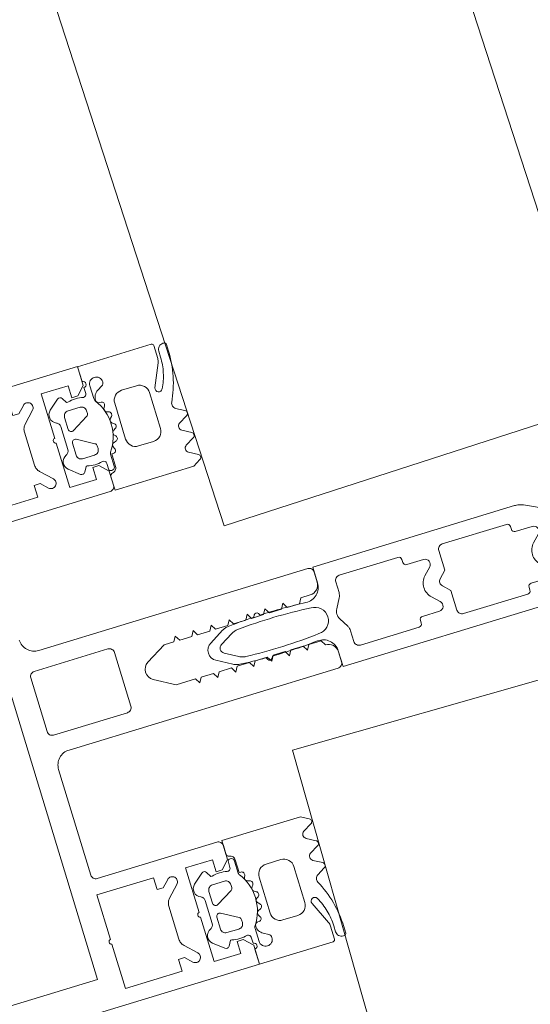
# Model space of a CAD drawing. Header units: millimetres. Extents: x -62314 to 79800, y -34032 to 28340.
# Tile 205 of 256: x 65563 to 65612, y -3283 to -3189. Entities that reach past the tile are written whole.
import ezdxf

# ---------------------------------------------------------------- set-up
doc = ezdxf.new("R2010")
doc.units = ezdxf.units.MM
doc.header["$LTSCALE"] = 508
doc.linetypes.add('Dash Style-6', pattern=[1.04164, 0.625, -0.20828, 0.06943, -0.13893])
for name, color, linetype, lineweight in [('(00) tekening-aanzicht grijs', 8, 'Continuous', 0), ('(00) tekening-stramien-algemeen', 7, 'Dash Style-6', 0), ('(__) constructies_materialen-t4 rubber', 7, 'Continuous', 0), ('(__) constructies_materialen-Xh4 alu producten', 140, 'Continuous', 0), ('None', 7, 'Continuous', 0)]:
    doc.layers.add(name, color=color, linetype=linetype, lineweight=lineweight)

# ---------------------------------------------------------------- blocks, each defined once
blk = doc.blocks.new('Group-80-1')
at = {"layer": '(__) constructies_materialen-Xh4 alu producten', "color": 1, "lineweight": 0}
for p, q in [((-17.597, 79.501), (-17.597, 67.501)), ((-6.497, 80.001), (-17.097, 80.001)), ((-3.197, 79.501), (-3.197, 72.101)), ((2.703, 80.001), (-2.697, 80.001)), ((3.203, 72.101), (3.203, 79.501)), ((17.603, 67.501), (17.603, 79.501)), ((-4.997, 51.501), (-4.997, 78.501)), ((5.003, 78.501), (5.003, 51.501)), ((-27.236, 72.348), (-26.176, 73.408)), ((-25.468, 73.701), (-22.125, 73.701)), ((-21.418, 73.408), (-20.358, 72.348)), ((20.364, 72.348), (21.424, 73.408)), ((22.132, 73.701), (25.475, 73.701)), ((26.182, 73.408), (27.242, 72.348)), ((-2.697, 71.601), (2.703, 71.601)), ((-3.497, 51.001), (-4.497, 51.001)), ((4.503, 51.001), (3.503, 51.001))]:
    blk.add_line(p, q, dxfattribs=at)
at = {"layer": '(__) constructies_materialen-Xh4 alu producten', "color": 1, "lineweight": 0, "flags": 128}
for points in [[(-24.042, 71.101), (-28.497, 71.101), (-28.497, 68.401), (-27.297, 68.401), (-27.297, 67.801), (-28.097, 67.001), (-29.997, 67.001), (-29.997, 170.501)], [(30.003, 170.501), (30.003, 67.001), (28.103, 67.001), (27.303, 67.801), (27.303, 68.401), (28.503, 68.401), (28.503, 71.101), (24.048, 71.101)], [(26.903, 82.301), (26.903, 167.701), (-26.897, 167.701), (-26.897, 82.301), (26.903, 82.301)], [(-24.042, 80.001), (-28.497, 80.001), (-28.497, 74.301), (-27.297, 74.301), (-27.297, 73.701), (-27.943, 73.055)], [(-19.65, 73.055), (-20.297, 73.701), (-20.297, 74.301), (-19.097, 74.301), (-19.097, 80.001), (-23.552, 80.001)], [(23.558, 80.001), (19.103, 80.001), (19.103, 74.301), (20.303, 74.301), (20.303, 73.701), (19.657, 73.055)], [(27.95, 73.055), (27.303, 73.701), (27.303, 74.301), (28.503, 74.301), (28.503, 80.001), (24.048, 80.001)], [(-18.097, 67.001), (-19.497, 67.001), (-20.297, 67.801), (-20.297, 68.401), (-19.097, 68.401), (-19.097, 71.101), (-23.552, 71.101)], [(23.558, 71.101), (19.103, 71.101), (19.103, 68.401), (20.303, 68.401), (20.303, 67.801), (19.503, 67.001), (18.103, 67.001)], [(-0.863, 68.801), (-1.997, 66.837), (-1.997, 64.89), (-2.497, 64.601), (-1.997, 64.313), (-1.997, 63.09), (-2.497, 62.801), (-1.997, 62.513), (-1.997, 61.29), (-2.497, 61.001), (-1.997, 60.713), (-1.997, 59.49), (-2.497, 59.201), (-1.997, 58.913), (-1.997, 57.69), (-2.497, 57.401), (-1.997, 57.113), (-1.997, 55.89), (-2.497, 55.601), (-1.997, 55.313), (-1.997, 54.09), (-2.497, 53.801), (-1.997, 53.513), (-1.997, 52.29), (-2.497, 52.001)], [(2.503, 52.001), (2.503, 52.949), (2.003, 53.237), (2.003, 54.46), (2.503, 54.749), (2.003, 55.037), (2.003, 56.26), (2.503, 56.549), (2.003, 56.837), (2.003, 58.06), (2.503, 58.349), (2.003, 58.637), (2.003, 59.86), (2.503, 60.149), (2.003, 60.437), (2.003, 61.66), (2.503, 61.949), (2.003, 62.237), (2.003, 63.46), (2.503, 63.749), (2.003, 64.037), (2.003, 65.26), (2.503, 65.549), (2.003, 65.837), (2.003, 66.837), (0.869, 68.801)]]:
    blk.add_lwpolyline(points, dxfattribs=at)
for points in [[(-24.042, 80.001, -0.356394), (-23.797, 80.201, -0.356394), (-23.552, 80.001)], [(-17.597, 79.501, -0.198912), (-17.45, 79.855, -0.198912), (-17.097, 80.001)], [(-6.497, 80.001, -0.198912), (-5.436, 79.562, -0.198912), (-4.997, 78.501)], [(-3.197, 79.501, -0.198912), (-3.05, 79.855, -0.198912), (-2.697, 80.001)], [(2.703, 80.001, -0.198912), (3.057, 79.855, -0.198912), (3.203, 79.501)], [(5.003, 78.501, -0.198912), (5.442, 79.562, -0.198912), (6.503, 80.001)], [(-27.236, 72.348, -0.414214), (-27.943, 72.348, -0.414214), (-27.943, 73.055)], [(-26.176, 73.408, -0.098491), (-25.851, 73.625, -0.098491), (-25.468, 73.701)], [(-22.125, 73.701, -0.098491), (-21.743, 73.625, -0.098491), (-21.418, 73.408)], [(-19.65, 73.055, -0.414214), (-19.65, 72.348, -0.414214), (-20.358, 72.348)], [(20.364, 72.348, -0.414214), (19.657, 72.348, -0.414214), (19.657, 73.055)], [(21.424, 73.408, -0.098491), (21.749, 73.625, -0.098491), (22.132, 73.701)], [(25.475, 73.701, -0.098491), (25.857, 73.625, -0.098491), (26.182, 73.408)], [(27.95, 73.055, -0.414214), (27.95, 72.348, -0.414214), (27.242, 72.348)], [(-2.697, 71.601, -0.198912), (-3.05, 71.748, -0.198912), (-3.197, 72.101)], [(3.203, 72.101, -0.198912), (3.057, 71.748, -0.198912), (2.703, 71.601)], [(-24.042, 71.101, -0.356394), (-23.797, 71.301, -0.356394), (-23.552, 71.101)], [(23.558, 71.101, -0.356394), (23.803, 71.301, -0.356394), (24.048, 71.101)], [(-0.863, 68.801, -0.267949), (0.003, 69.301, -0.267949), (0.869, 68.801)], [(-17.597, 67.501, -0.198912), (-17.743, 67.148, -0.198912), (-18.097, 67.001)], [(18.103, 67.001, -0.198912), (17.75, 67.148, -0.198912), (17.603, 67.501)], [(-4.497, 51.001, -0.198912), (-4.85, 51.148, -0.198912), (-4.997, 51.501)], [(-2.497, 52.001, -0.198912), (-2.79, 51.294, -0.198912), (-3.497, 51.001)], [(3.503, 51.001, -0.198912), (2.796, 51.294, -0.198912), (2.503, 52.001)], [(5.003, 51.501, -0.198912), (4.857, 51.148, -0.198912), (4.503, 51.001)]]:
    blk.add_lwpolyline(points, format="xyb", dxfattribs=at)
blk = doc.blocks.new('Group-83-1')
at = {"layer": '(__) constructies_materialen-t4 rubber', "color": 2, "lineweight": 0}
for p, q in [((-1.699, 61.045), (-0.861, 62.496)), ((0.871, 62.496), (1.709, 61.045)), ((-0.428, 61.546), (-1.153, 60.29)), ((1.163, 60.29), (0.438, 61.546)), ((-2.229, 57.713), (-2.038, 57.823)), ((2.048, 57.823), (2.239, 57.713)), ((-2.053, 57.178), (-2.229, 57.28)), ((2.239, 57.28), (2.063, 57.178)), ((3.423, 50.996), (5.005, 50.996)), ((5.005, 50.996), (5.006, 30.752)), ((-1.917, 49.296), (-2.995, 49.296)), ((-0.495, 49.963), (-1.417, 49.43)), ((1.427, 49.43), (0.505, 49.963)), ((3.005, 49.296), (1.927, 49.296)), ((-3.495, 48.796), (-3.495, 42.896)), ((3.505, 42.896), (3.505, 48.796)), ((-3.195, 42.596), (-2.894, 42.596)), ((2.906, 42.596), (3.205, 42.596)), ((-2.594, 42.296), (-2.594, 40.596)), ((2.606, 40.596), (2.606, 42.296)), ((-1.74, 40.243), (-1.054, 40.929)), ((1.067, 40.929), (1.753, 40.243)), ((-3.495, 38.45), (-3.495, 31.992)), ((3.505, 31.992), (3.505, 38.451)), ((-3.195, 31.692), (-2.894, 31.692)), ((-2.594, 31.392), (-2.594, 29.692)), ((2.606, 29.692), (2.606, 31.392)), ((2.906, 31.692), (3.205, 31.692)), ((-3.714, 27.662), (-4.807, 29.906)), ((-1.74, 29.338), (-1.054, 30.024)), ((1.067, 30.024), (1.753, 29.338)), ((4.819, 29.907), (3.727, 27.662)), ((-0.701, 28.346), (-3.402, 25.645)), ((3.414, 25.646), (0.713, 28.346)), ((-4.996, 21.295), (-4.995, 26.995)), ((-4.669, 27.294), (-4.013, 27.237)), ((4.025, 27.237), (4.681, 27.294)), ((5.008, 26.995), (5.006, 21.294)), ((-3.695, 24.937), (-3.695, 21.995)), ((3.707, 21.995), (3.707, 24.939)), ((-3.646, 20.294), (-3.996, 20.294)), ((4.006, 20.294), (3.656, 20.294))]:
    blk.add_line(p, q, dxfattribs=at)
at = {"layer": '(__) constructies_materialen-t4 rubber', "color": 2, "lineweight": 0, "flags": 128}
for points in [[(-0.861, 62.496, -0.267949), (0.005, 62.996, -0.267949), (0.871, 62.496)], [(-0.428, 61.546, -0.267935), (0.005, 61.796, -0.267935), (0.438, 61.546)], [(-1.895, 60.416, -0.055381), (-1.832, 60.741, -0.055381), (-1.699, 61.045)], [(1.709, 61.045, -0.055381), (1.842, 60.741, -0.055381), (1.905, 60.416)], [(-2.038, 57.823, -0.006493), (-1.983, 59.12, -0.006493), (-1.895, 60.416)], [(-1.291, 52.293, -0.01861), (-1.457, 55.965, -0.01861), (-1.351, 59.64)], [(-1.351, 59.64, -0.057234), (-1.289, 59.976, -0.057234), (-1.153, 60.29)], [(1.163, 60.29, -0.057234), (1.299, 59.976, -0.057234), (1.361, 59.64)], [(1.361, 59.64, -0.018611), (1.467, 55.965, -0.018611), (1.301, 52.293)], [(1.905, 60.416, -0.006493), (1.993, 59.121, -0.006493), (2.048, 57.823)], [(-2.229, 57.28, -0.267951), (-2.354, 57.496, -0.267951), (-2.229, 57.713)], [(2.239, 57.713, -0.267951), (2.364, 57.496, -0.267951), (2.239, 57.28)], [(-1.917, 52.609, -0.011432), (-2.037, 54.892, -0.011432), (-2.053, 57.178)], [(2.063, 57.178, -0.011432), (2.047, 54.892, -0.011432), (1.927, 52.609)], [(-1.917, 52.609, -0.208715), (-2.313, 51.476, -0.208715), (-3.413, 50.996)], [(1.301, 52.293, -0.198979), (0.921, 51.376, -0.198979), (0.005, 50.996, -0.198979), (-0.911, 51.376, -0.198979), (-1.291, 52.293)], [(3.423, 50.996, -0.208715), (2.323, 51.476, -0.208715), (1.927, 52.609)], [(-3.495, 48.796, -0.199047), (-3.349, 49.15, -0.199047), (-2.995, 49.296)], [(-1.417, 49.43, -0.065543), (-1.658, 49.331, -0.065543), (-1.917, 49.296)], [(-0.495, 49.963, -0.131279), (0.005, 50.096, -0.131279), (0.505, 49.963)], [(1.927, 49.296, -0.065543), (1.668, 49.331, -0.065543), (1.427, 49.43)], [(3.005, 49.296, -0.199048), (3.359, 49.15, -0.199048), (3.505, 48.796)], [(-3.195, 42.596, -0.198912), (-3.407, 42.684, -0.198912), (-3.495, 42.896)], [(-2.894, 42.596, -0.198894), (-2.682, 42.509, -0.198894), (-2.594, 42.296)], [(2.606, 42.296, -0.198931), (2.694, 42.509, -0.198931), (2.906, 42.596)], [(3.505, 42.896, -0.198912), (3.417, 42.684, -0.198912), (3.205, 42.596)], [(-1.054, 40.929, -0.199063), (0.006, 41.368, -0.199063), (1.067, 40.929)], [(-1.74, 40.243, -0.303299), (-2.285, 40.135, -0.303299), (-2.594, 40.596)], [(-0.347, 39.612, -0.199054), (0.006, 39.759, -0.199054), (0.36, 39.612)], [(2.606, 40.596, -0.303353), (2.297, 40.134, -0.303353), (1.753, 40.243)], [(-3.495, 38.45, -0.199004), (-3.348, 38.804, -0.199004), (-2.994, 38.951)], [(3.005, 38.951, -0.198912), (3.359, 38.804, -0.198912), (3.505, 38.451)], [(-3.195, 31.692, -0.198912), (-3.407, 31.78, -0.198912), (-3.495, 31.992)], [(-2.894, 31.692, -0.198893), (-2.682, 31.604, -0.198893), (-2.594, 31.392)], [(2.606, 31.392, -0.198931), (2.694, 31.604, -0.198931), (2.906, 31.692)], [(3.505, 31.992, -0.198912), (3.417, 31.78, -0.198912), (3.205, 31.692)], [(-4.807, 29.906, -0.054598), (-4.947, 30.319, -0.054598), (-4.995, 30.752)], [(-1.054, 30.024, -0.199047), (0.006, 30.464, -0.199047), (1.067, 30.024)], [(5.006, 30.752, -0.054549), (4.959, 30.319, -0.054549), (4.819, 29.907)], [(-1.74, 29.338, -0.303299), (-2.285, 29.23, -0.303299), (-2.594, 29.692)], [(2.606, 29.692, -0.303353), (2.298, 29.23, -0.303353), (1.753, 29.338)], [(-0.701, 28.346, -0.199046), (0.006, 28.639, -0.199046), (0.713, 28.346)], [(-3.714, 27.662, -0.267953), (-3.741, 27.364, -0.267953), (-4.013, 27.237)], [(4.025, 27.237, -0.267892), (3.753, 27.364, -0.267892), (3.727, 27.662)], [(-4.995, 26.995, -0.210285), (-4.898, 27.217, -0.210285), (-4.669, 27.294)], [(4.681, 27.294, -0.210208), (4.91, 27.217, -0.210208), (5.008, 26.995)], [(-3.695, 24.937, -0.098491), (-3.619, 25.32, -0.098491), (-3.402, 25.645)], [(3.414, 25.646, -0.098491), (3.63, 25.321, -0.098491), (3.707, 24.939)], [(-3.395, 21.695, -0.198912), (-3.608, 21.782, -0.198912), (-3.695, 21.995)], [(3.707, 21.995, -0.198912), (3.619, 21.782, -0.198912), (3.407, 21.695)], [(-3.996, 20.294, -0.198942), (-4.703, 20.587, -0.198942), (-4.996, 21.295)], [(-2.646, 21.294, -0.198912), (-2.939, 20.587, -0.198912), (-3.646, 20.294)], [(3.656, 20.294, -0.198912), (2.949, 20.587, -0.198912), (2.656, 21.294)], [(5.006, 21.294, -0.198883), (4.713, 20.587, -0.198883), (4.006, 20.294)]]:
    blk.add_lwpolyline(points, format="xyb", dxfattribs=at)
for points in [[(-4.995, 30.752), (-4.995, 50.996), (-3.413, 50.996)], [(-0.347, 39.612), (-1.009, 38.951), (-2.994, 38.951)], [(3.005, 38.951), (1.021, 38.951), (0.36, 39.612)], [(-3.395, 21.695), (-2.646, 21.695), (-2.646, 21.294)], [(2.656, 21.294), (2.656, 21.695), (3.407, 21.695)]]:
    blk.add_lwpolyline(points, dxfattribs=at)
blk = doc.blocks.new('45 schueco vliesgevel verticaal')
at = {"layer": '(__) constructies_materialen-Xh4 alu producten', "color": 1}
for name in ['Group-80-1', 'Group-83-1']:
    blk.add_blockref(name, (0, 0), dxfattribs=at)
blk = doc.blocks.new('Group-143-1')
at = {"layer": '(__) constructies_materialen-t4 rubber', "color": 2, "lineweight": 0}
for p, q in [((-59.196, -19.037), (-58.351, -18.55)), ((-67.001, -19.637), (-67.001, -20.288)), ((-66.401, -21.045), (-66.401, -19.827)), ((-58.351, -20.235), (-59.196, -19.748)), ((-69.743, -20.017), (-70.716, -20.833)), ((-59.196, -21.243), (-58.351, -20.755)), ((-69.102, -21.397), (-67.902, -21.397)), ((-65.879, -21.453), (-65.949, -21.591)), ((-63.601, -20.997), (-62.101, -20.997)), ((-70.201, -22.646), (-70.201, -24.948)), ((-69.602, -23.097), (-69.602, -21.897)), ((-67.552, -22.433), (-69.152, -23.357)), ((-67.402, -21.897), (-67.402, -22.173)), ((-65.759, -22.017), (-65.559, -22.07)), ((-65.414, -22.561), (-65.51, -22.668)), ((-64.601, -25.597), (-64.601, -21.997)), ((-61.101, -21.997), (-61.101, -25.597)), ((-58.351, -22.441), (-59.196, -21.953)), ((-65.433, -23.153), (-65.26, -23.253)), ((-59.152, -23.423), (-58.351, -22.96)), ((-69.602, -25.697), (-69.602, -24.497)), ((-69.152, -24.237), (-67.552, -25.161)), ((-65.419, -24.331), (-65.278, -24.473)), ((-65.247, -23.764), (-65.368, -23.843)), ((-67.402, -25.421), (-67.402, -25.697)), ((-65.71, -25.473), (-65.603, -25.659)), ((-65.397, -24.97), (-65.534, -25.014)), ((-67.902, -26.197), (-69.102, -26.197)), ((-65.824, -26.067), (-65.968, -26.074)), ((-59.488, -28.098), (-60.471, -25.889)), ((-70.715, -26.76), (-69.743, -27.577)), ((-67.001, -27.292), (-67.001, -27.897)), ((-66.401, -27.897), (-66.401, -26.613)), ((-65.789, -27.269), (-65.301, -27.551)), ((-62.101, -26.597), (-63.601, -26.597)), ((-67.001, -28.497), (-67.001, -29.997)), ((-59.402, -29.797), (-59.402, -28.504)), ((-59.102, -28.547), (-59.102, -29.157)), ((-58.202, -29.557), (-58.202, -28.887)), ((-67.001, -29.997), (-59.602, -29.997)), ((-58.502, -29.757), (-58.402, -29.757))]:
    blk.add_line(p, q, dxfattribs=at)
at = {"layer": '(__) constructies_materialen-t4 rubber', "color": 2, "lineweight": 0, "flags": 128}
for points in [[(-58.351, -18.03), (-59.101, -17.597), (-67.001, -17.597), (-67.001, -18.951)], [(-66.301, -19.744), (-66.301, -21.017), (-66.146, -21.017)], [(-68.874, -20.597), (-69.001, -20.597), (-69.29, -20.097)], [(-69.29, -27.497), (-69.001, -26.997), (-68.874, -26.997)]]:
    blk.add_lwpolyline(points, dxfattribs=at)
for points in [[(-58.351, -18.55, 0.267966), (-58.201, -18.29, 0.267966), (-58.351, -18.03)], [(-67.001, -18.951, 0.182652), (-66.926, -19.149, 0.182652), (-66.739, -19.248)], [(-66.401, -19.827, 0.327116), (-66.632, -19.512, 0.327116), (-67.001, -19.637)], [(-66.301, -19.744, 0.182712), (-66.426, -19.414, 0.182712), (-66.739, -19.248)], [(-59.196, -19.037, 0.267925), (-59.401, -19.392, 0.267925), (-59.196, -19.748)], [(-69.29, -20.097, 0.221724), (-69.498, -19.951, 0.221724), (-69.743, -20.017)], [(-67.37, -20.58, 0.060463), (-68.123, -20.497, 0.060463), (-68.874, -20.597)], [(-67.37, -20.58, 0.229025), (-67.115, -20.523, 0.229025), (-67.001, -20.288)], [(-58.351, -20.755, 0.267966), (-58.201, -20.495, 0.267966), (-58.351, -20.235)], [(-70.716, -20.833, 0.261819), (-70.992, -21.567, 0.261819), (-70.509, -22.185)], [(-69.102, -21.397, 0.198871), (-69.456, -21.543, 0.198871), (-69.602, -21.897)], [(-67.402, -21.897, 0.198871), (-67.548, -21.543, 0.198871), (-67.902, -21.397)], [(-66.401, -21.045, 0.078353), (-66.387, -21.137, 0.078353), (-66.344, -21.22)], [(-66.31, -26.326, 0.155968), (-65.511, -23.768, 0.155968), (-66.344, -21.22)], [(-65.879, -21.453, 0.260899), (-65.891, -21.16, 0.260899), (-66.146, -21.017)], [(-65.949, -21.591, 0.226266), (-65.956, -21.849, 0.226266), (-65.759, -22.017)], [(-63.601, -20.997, 0.198912), (-64.308, -21.29, 0.198912), (-64.601, -21.997)], [(-61.101, -21.997, 0.198912), (-61.394, -21.29, 0.198912), (-62.101, -20.997)], [(-59.196, -21.243, 0.267956), (-59.401, -21.598, 0.267956), (-59.196, -21.953)], [(-70.201, -22.646, 0.148069), (-70.285, -22.369, 0.148069), (-70.509, -22.185)], [(-67.552, -22.433, 0.131687), (-67.442, -22.323, 0.131687), (-67.402, -22.173)], [(-65.51, -22.668, 0.226265), (-65.588, -22.929, 0.226265), (-65.433, -23.153)], [(-65.414, -22.561, 0.260964), (-65.349, -22.275, 0.260964), (-65.559, -22.07)], [(-58.351, -22.96, 0.267966), (-58.201, -22.701, 0.267966), (-58.351, -22.441)], [(-69.602, -23.097, 0.267946), (-69.452, -23.357, 0.267946), (-69.152, -23.357)], [(-65.247, -23.764, 0.260942), (-65.11, -23.505, 0.260942), (-65.26, -23.253)], [(-59.152, -23.423, 0.187268), (-59.374, -23.718, 0.187268), (-59.339, -24.086)], [(-69.152, -24.237, 0.26797), (-69.452, -24.237, 0.26797), (-69.602, -24.497)], [(-65.368, -23.843, 0.226321), (-65.51, -24.075, 0.226321), (-65.419, -24.331)], [(-65.397, -24.97, 0.260947), (-65.198, -24.755, 0.260947), (-65.278, -24.473)], [(-58.202, -28.887, 0.058228), (-58.49, -26.42, 0.058228), (-59.339, -24.086)], [(-70.509, -25.409, 0.26185), (-70.992, -26.027, 0.26185), (-70.715, -26.76)], [(-70.509, -25.409, 0.148062), (-70.285, -25.225, 0.148062), (-70.201, -24.948)], [(-67.402, -25.421, 0.131694), (-67.442, -25.271, 0.131694), (-67.552, -25.161)], [(-65.534, -25.014, 0.226253), (-65.731, -25.202, 0.226253), (-65.71, -25.473)], [(-59.843, -25.582, 0.403832), (-60.305, -25.432, 0.403832), (-60.471, -25.889)], [(-69.602, -25.697, 0.198958), (-69.456, -26.05, 0.198958), (-69.102, -26.197)], [(-67.902, -26.197, 0.198959), (-67.548, -26.05, 0.198959), (-67.402, -25.697)], [(-66.31, -26.326, 0.076678), (-66.378, -26.462, 0.076678), (-66.401, -26.613)], [(-65.968, -26.074, 0.193971), (-66.197, -26.181, 0.193971), (-66.289, -26.417)], [(-66.289, -26.417, 0.129812), (-66.151, -26.909, 0.129812), (-65.789, -27.269)], [(-65.824, -26.067, 0.260887), (-65.599, -25.925, 0.260887), (-65.603, -25.659)], [(-64.601, -25.597, 0.198912), (-64.308, -26.304, 0.198912), (-63.601, -26.597)], [(-62.101, -26.597, 0.198912), (-61.394, -26.304, 0.198912), (-61.101, -25.597)], [(-59.102, -28.547, 0.06132), (-59.29, -27.019, 0.06132), (-59.843, -25.582)], [(-68.874, -26.997, 0.063362), (-68.088, -27.097, 0.063362), (-67.301, -26.997)], [(-67.001, -27.292, 0.196818), (-67.091, -27.083, 0.196818), (-67.301, -26.997)], [(-69.743, -27.577, 0.22166), (-69.498, -27.642, 0.22166), (-69.29, -27.497)], [(-67.001, -28.497, 0.414214), (-66.701, -28.197, 0.414214), (-67.001, -27.897)], [(-66.401, -27.897, 0.414214), (-65.751, -28.547, 0.414214), (-65.101, -27.897)], [(-65.101, -27.897, 0.131666), (-65.155, -27.697, 0.131666), (-65.301, -27.551)], [(-59.402, -28.504, 0.052384), (-59.424, -28.297, 0.052384), (-59.488, -28.098)], [(-59.102, -29.157, 0.198963), (-58.926, -29.581, 0.198963), (-58.502, -29.757)], [(-59.602, -29.997, 0.198885), (-59.46, -29.938, 0.198885), (-59.402, -29.797)], [(-58.402, -29.757, 0.19905), (-58.26, -29.698, 0.19905), (-58.202, -29.557)]]:
    blk.add_lwpolyline(points, format="xyb", dxfattribs=at)
blk = doc.blocks.new('Group-146-1')
at = {"layer": '(__) constructies_materialen-t4 rubber', "color": 2, "lineweight": 0}
for p, q in [((-67.001, 29.997), (-59.602, 29.997)), ((-67.001, 28.497), (-67.001, 29.997)), ((-59.402, 29.797), (-59.402, 28.504)), ((-58.502, 29.757), (-58.402, 29.757)), ((-58.202, 29.557), (-58.202, 28.887)), ((-59.102, 28.547), (-59.102, 29.157)), ((-70.715, 26.76), (-69.743, 27.577)), ((-67.001, 27.292), (-67.001, 27.897)), ((-66.401, 27.897), (-66.401, 26.613)), ((-65.789, 27.269), (-65.301, 27.551)), ((-59.488, 28.098), (-60.471, 25.889)), ((-62.101, 26.597), (-63.601, 26.597)), ((-69.602, 25.697), (-69.602, 24.497)), ((-67.902, 26.197), (-69.102, 26.197)), ((-67.402, 25.421), (-67.402, 25.697)), ((-65.824, 26.067), (-65.968, 26.074)), ((-65.71, 25.473), (-65.603, 25.659)), ((-64.601, 25.597), (-64.601, 21.997)), ((-61.101, 21.997), (-61.101, 25.597)), ((-70.201, 22.646), (-70.201, 24.948)), ((-69.152, 24.237), (-67.552, 25.161)), ((-65.397, 24.97), (-65.534, 25.014)), ((-65.419, 24.331), (-65.278, 24.473)), ((-65.247, 23.764), (-65.368, 23.843)), ((-69.602, 23.097), (-69.602, 21.897)), ((-67.552, 22.433), (-69.152, 23.357)), ((-65.433, 23.153), (-65.26, 23.253)), ((-59.152, 23.423), (-58.351, 22.96)), ((-67.402, 21.897), (-67.402, 22.173)), ((-65.759, 22.017), (-65.559, 22.07)), ((-65.414, 22.561), (-65.51, 22.668)), ((-58.351, 22.441), (-59.196, 21.953)), ((-69.743, 20.017), (-70.716, 20.833)), ((-69.102, 21.397), (-67.902, 21.397)), ((-66.401, 21.045), (-66.401, 19.827)), ((-65.879, 21.453), (-65.949, 21.591)), ((-63.601, 20.997), (-62.101, 20.997)), ((-59.196, 21.243), (-58.351, 20.755)), ((-67.001, 19.637), (-67.001, 20.288)), ((-58.351, 20.235), (-59.196, 19.748)), ((-59.196, 19.037), (-58.351, 18.55))]:
    blk.add_line(p, q, dxfattribs=at)
at = {"layer": '(__) constructies_materialen-t4 rubber', "color": 2, "lineweight": 0, "flags": 128}
for points in [[(-59.602, 29.997, -0.198885), (-59.46, 29.938, -0.198885), (-59.402, 29.797)], [(-59.102, 29.157, -0.198963), (-58.926, 29.581, -0.198963), (-58.502, 29.757)], [(-58.402, 29.757, -0.19905), (-58.26, 29.698, -0.19905), (-58.202, 29.557)], [(-67.001, 28.497, -0.414214), (-66.701, 28.197, -0.414214), (-67.001, 27.897)], [(-66.401, 27.897, -0.414214), (-65.751, 28.547, -0.414214), (-65.101, 27.897)], [(-59.102, 28.547, -0.06132), (-59.29, 27.019, -0.06132), (-59.843, 25.582)], [(-59.402, 28.504, -0.052384), (-59.424, 28.297, -0.052384), (-59.488, 28.098)], [(-58.202, 28.887, -0.058228), (-58.49, 26.42, -0.058228), (-59.339, 24.086)], [(-69.743, 27.577, -0.22166), (-69.498, 27.642, -0.22166), (-69.29, 27.497)], [(-65.101, 27.897, -0.131666), (-65.155, 27.697, -0.131666), (-65.301, 27.551)], [(-70.509, 25.409, -0.26185), (-70.992, 26.027, -0.26185), (-70.715, 26.76)], [(-68.874, 26.997, -0.063362), (-68.088, 27.097, -0.063362), (-67.301, 26.997)], [(-67.001, 27.292, -0.196818), (-67.091, 27.083, -0.196818), (-67.301, 26.997)], [(-66.31, 26.326, -0.076678), (-66.378, 26.462, -0.076678), (-66.401, 26.613)], [(-66.289, 26.417, -0.129812), (-66.151, 26.909, -0.129812), (-65.789, 27.269)], [(-64.601, 25.597, -0.198912), (-64.308, 26.304, -0.198912), (-63.601, 26.597)], [(-62.101, 26.597, -0.198912), (-61.394, 26.304, -0.198912), (-61.101, 25.597)], [(-69.602, 25.697, -0.198958), (-69.456, 26.05, -0.198958), (-69.102, 26.197)], [(-67.902, 26.197, -0.198959), (-67.548, 26.05, -0.198959), (-67.402, 25.697)], [(-66.31, 26.326, -0.155968), (-65.511, 23.768, -0.155968), (-66.344, 21.22)], [(-65.968, 26.074, -0.193971), (-66.197, 26.181, -0.193971), (-66.289, 26.417)], [(-65.824, 26.067, -0.260887), (-65.599, 25.925, -0.260887), (-65.603, 25.659)], [(-59.843, 25.582, -0.403832), (-60.305, 25.432, -0.403832), (-60.471, 25.889)], [(-70.509, 25.409, -0.148062), (-70.285, 25.225, -0.148062), (-70.201, 24.948)], [(-67.402, 25.421, -0.131694), (-67.442, 25.271, -0.131694), (-67.552, 25.161)], [(-65.534, 25.014, -0.226253), (-65.731, 25.202, -0.226253), (-65.71, 25.473)], [(-65.397, 24.97, -0.260947), (-65.198, 24.755, -0.260947), (-65.278, 24.473)], [(-69.152, 24.237, -0.26797), (-69.452, 24.237, -0.26797), (-69.602, 24.497)], [(-65.368, 23.843, -0.226321), (-65.51, 24.075, -0.226321), (-65.419, 24.331)], [(-65.247, 23.764, -0.260942), (-65.11, 23.505, -0.260942), (-65.26, 23.253)], [(-59.152, 23.423, -0.187268), (-59.374, 23.718, -0.187268), (-59.339, 24.086)], [(-69.602, 23.097, -0.267946), (-69.452, 23.357, -0.267946), (-69.152, 23.357)], [(-65.51, 22.668, -0.226265), (-65.588, 22.929, -0.226265), (-65.433, 23.153)], [(-58.351, 22.96, -0.267966), (-58.201, 22.701, -0.267966), (-58.351, 22.441)], [(-70.716, 20.833, -0.261819), (-70.992, 21.567, -0.261819), (-70.509, 22.185)], [(-70.201, 22.646, -0.148069), (-70.285, 22.369, -0.148069), (-70.509, 22.185)], [(-69.102, 21.397, -0.198871), (-69.456, 21.543, -0.198871), (-69.602, 21.897)], [(-67.402, 21.897, -0.198871), (-67.548, 21.543, -0.198871), (-67.902, 21.397)], [(-67.552, 22.433, -0.131687), (-67.442, 22.323, -0.131687), (-67.402, 22.173)], [(-65.949, 21.591, -0.226266), (-65.956, 21.849, -0.226266), (-65.759, 22.017)], [(-65.414, 22.561, -0.260964), (-65.349, 22.275, -0.260964), (-65.559, 22.07)], [(-63.601, 20.997, -0.198912), (-64.308, 21.29, -0.198912), (-64.601, 21.997)], [(-61.101, 21.997, -0.198912), (-61.394, 21.29, -0.198912), (-62.101, 20.997)], [(-59.196, 21.243, -0.267956), (-59.401, 21.598, -0.267956), (-59.196, 21.953)], [(-66.401, 21.045, -0.078353), (-66.387, 21.137, -0.078353), (-66.344, 21.22)], [(-65.879, 21.453, -0.260899), (-65.891, 21.16, -0.260899), (-66.146, 21.017)], [(-69.29, 20.097, -0.221724), (-69.498, 19.951, -0.221724), (-69.743, 20.017)], [(-67.37, 20.58, -0.060463), (-68.123, 20.497, -0.060463), (-68.874, 20.597)], [(-67.37, 20.58, -0.229025), (-67.115, 20.523, -0.229025), (-67.001, 20.288)], [(-58.351, 20.755, -0.267966), (-58.201, 20.495, -0.267966), (-58.351, 20.235)], [(-66.401, 19.827, -0.327116), (-66.632, 19.512, -0.327116), (-67.001, 19.637)], [(-67.001, 18.951, -0.182652), (-66.926, 19.149, -0.182652), (-66.739, 19.248)], [(-66.301, 19.744, -0.182712), (-66.426, 19.414, -0.182712), (-66.739, 19.248)], [(-59.196, 19.037, -0.267925), (-59.401, 19.392, -0.267925), (-59.196, 19.748)], [(-58.351, 18.55, -0.267966), (-58.201, 18.29, -0.267966), (-58.351, 18.03)]]:
    blk.add_lwpolyline(points, format="xyb", dxfattribs=at)
for points in [[(-69.29, 27.497), (-69.001, 26.997), (-68.874, 26.997)], [(-66.301, 19.744), (-66.301, 21.017), (-66.146, 21.017)], [(-68.874, 20.597), (-69.001, 20.597), (-69.29, 20.097)], [(-58.351, 18.03), (-59.101, 17.597), (-67.001, 17.597), (-67.001, 18.951)]]:
    blk.add_lwpolyline(points, dxfattribs=at)
blk = doc.blocks.new('Group-147-1')
at = {"layer": '(__) constructies_materialen-t4 rubber', "color": 7}
for name in ['Group-146-1', 'Group-143-1']:
    blk.add_blockref(name, (0, 0), dxfattribs=at)
at = {"layer": 'None', "color": 7, "transparency": 33554687, "rotation": 90}
blk.add_blockref('45 schueco vliesgevel verticaal', (0, 0), dxfattribs=at)
blk = doc.blocks.new('Symbol-7')
at = {"layer": 'None', "color": 17, "transparency": 33554687}
blk.add_blockref('Group-147-1', (0, 0), dxfattribs=at)
blk = doc.blocks.new('bu-b-10')
at = {"layer": 'None', "color": 17, "lineweight": 0, "transparency": 33554687, "flags": 128}
for points in [[(17471.604, 4239.125), (17492.282, 4207.243), (16493.569, 3559.498), (16472.891, 3591.38)], [(16453.78, 3579.47), (16473.293, 3546.862), (15451.835, 2935.614), (15432.322, 2968.221)]]:
    blk.add_lwpolyline(points, close=True, dxfattribs=at)
at = {"layer": 'None', "color": 17, "transparency": 33554687, "rotation": 301.9316249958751}
blk.add_blockref('Symbol-7', (16494.009, 3536.207), dxfattribs=at)
blk = doc.blocks.new('blok B 01 (2D)')
at = {"layer": '(00) tekening-aanzicht grijs', "color": 17, "lineweight": 0, "transparency": 33554687, "flags": 128}
blk.add_lwpolyline([(67147.095, 17815), (67147.151, 17815, 0.120217), (58755.979, 30980.715), (59001.107, 31046.444), (59684.335, 30368.24), (59885.207, 30565.968, -0.112264), (67637.509, 17925.971, -0.000404), (67654.787, 17874.82), (67653.586, 17874.126, -0.068823), (67693, 17589.145), (67693, 8520.644), (67193, 8520.644), (67193, 17589.145, 0.081822), (67163.933, 17765.578)], format="xyb", dxfattribs=at)
at = {"layer": 'None', "color": 17, "lineweight": 0, "transparency": 33554687, "flags": 128}
blk.add_lwpolyline([(67854.765, 18398.585, 0.109455), (60141.363, 30818.114)], format="xyb", dxfattribs=at)
at = {"layer": 'None', "color": 17, "transparency": 33554687, "rotation": 90}
blk.add_blockref('bu-b-10', (68046.989, 8444.054), dxfattribs=at)
blk = doc.blocks.new('Stramien blok B')
at = {"layer": '(00) tekening-stramien-algemeen', "color": 2, "lineweight": 0, "transparency": 33554687}
blk.add_arc((35700.808, -3868.707), 33612.331, 18.0447081, 49.8222526, dxfattribs=at)

msp = doc.modelspace()

# ---------------------------------------------------------------- block references
at = {"layer": 'None', "color": 17, "transparency": 33554687}
for name, p, rotation in [('blok B 01 (2D)', (-3125.943, -10622.925), 344.9999999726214), ('Stramien blok B', (0, 0), 344.9999645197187)]:
    msp.add_blockref(name, p, dxfattribs=dict(at, rotation=rotation))

doc.saveas('drawing.dxf')
